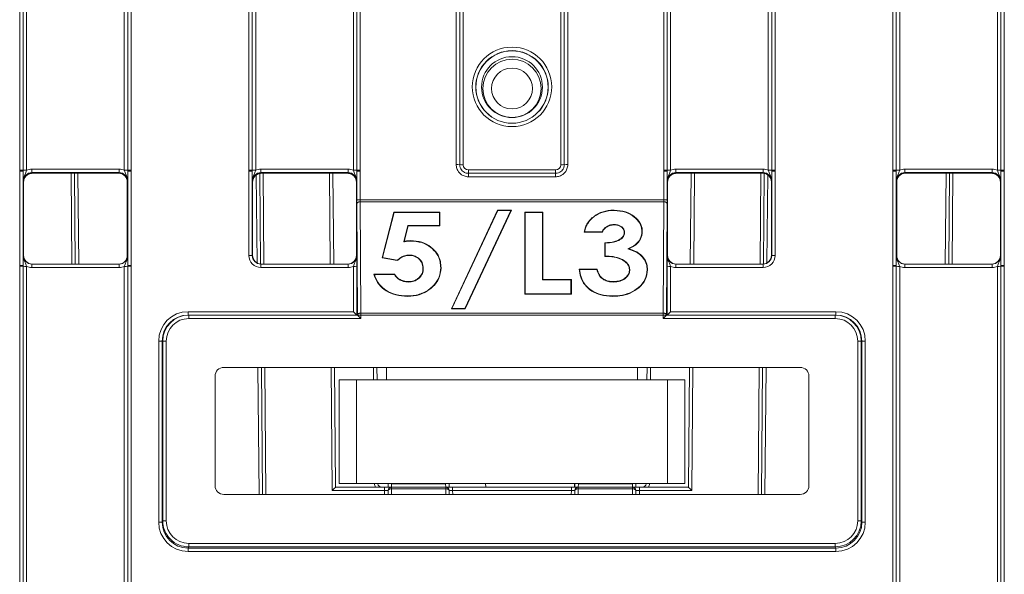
# Model space of a CAD drawing. Header units: millimetres. Extents: x 0 to 2100, y 0 to 1485.
# Tile 13 of 123: x 478 to 549, y 316 to 356. Entities that reach past the tile are written whole.
import ezdxf

# ---------------------------------------------------------------- set-up
doc = ezdxf.new("R2010")
doc.units = ezdxf.units.MM
doc.header["$LTSCALE"] = 5

msp = doc.modelspace()

# ---------------------------------------------------------------- linework, layer by layer
at = {"color": 7, "linetype": 'Continuous', "lineweight": 15}
for p, q in [((477.521, 345.397), (477.521, 357.518)), ((477.771, 357.516), (477.771, 345.395)), ((478.021, 357.514), (478.021, 345.393)), ((485.082, 345.393), (485.082, 357.514)), ((485.332, 345.395), (485.332, 357.516)), ((485.582, 357.518), (485.582, 345.397)), ((494.083, 345.397), (494.083, 357.518)), ((494.333, 357.516), (494.333, 345.395)), ((494.583, 357.514), (494.583, 345.393)), ((501.644, 345.393), (501.644, 357.514)), ((501.894, 345.395), (501.894, 357.516)), ((502.144, 357.518), (502.144, 345.397)), ((509.083, 345.802), (509.083, 357.518)), ((509.333, 357.516), (509.333, 345.8)), ((509.583, 357.514), (509.583, 345.798)), ((516.644, 345.798), (516.644, 357.514)), ((516.894, 345.8), (516.894, 357.516)), ((517.144, 357.518), (517.144, 345.802)), ((524.083, 345.397), (524.083, 357.518)), ((524.333, 357.516), (524.333, 345.395)), ((524.583, 357.514), (524.583, 345.393)), ((531.644, 345.393), (531.644, 357.514)), ((531.894, 345.395), (531.894, 357.516)), ((532.144, 357.518), (532.144, 345.397)), ((540.646, 345.397), (540.646, 357.518)), ((540.896, 357.516), (540.896, 345.395)), ((541.146, 357.514), (541.146, 345.393)), ((548.207, 345.393), (548.207, 357.514)), ((548.457, 345.395), (548.457, 357.516)), ((548.707, 357.518), (548.707, 345.397)), ((477.521, 345.337), (477.521, 345.397)), ((477.521, 338.515), (477.521, 345.337)), ((477.771, 345.395), (477.771, 345.335)), ((477.771, 345.335), (477.771, 338.513)), ((478.4, 345.227), (478.4, 345.479)), ((478.4, 345.479), (484.702, 345.479)), ((484.702, 345.227), (484.702, 345.479)), ((485.332, 345.335), (485.332, 345.395)), ((485.332, 338.513), (485.332, 345.335)), ((485.582, 345.397), (485.582, 345.337)), ((485.582, 345.337), (485.582, 338.515)), ((494.083, 345.337), (494.083, 345.397)), ((494.083, 339.239), (494.083, 345.337)), ((494.333, 345.395), (494.333, 345.335)), ((494.333, 345.335), (494.333, 339.237)), ((494.962, 345.227), (494.962, 345.479)), ((494.962, 345.479), (501.265, 345.479)), ((501.265, 345.227), (501.265, 345.479)), ((501.894, 345.335), (501.894, 345.395)), ((501.894, 343.26), (501.894, 345.335)), ((502.144, 345.397), (502.144, 345.337)), ((502.144, 345.337), (502.144, 343.262)), ((509.958, 345.175), (509.958, 345.423)), ((509.958, 345.423), (516.269, 345.423)), ((516.269, 345.175), (516.269, 345.423)), ((524.083, 345.337), (524.083, 345.397)), ((524.083, 343.262), (524.083, 345.337)), ((524.333, 345.395), (524.333, 345.335)), ((524.333, 345.335), (524.333, 343.26)), ((524.962, 345.227), (524.962, 345.479)), ((524.962, 345.479), (531.265, 345.479)), ((531.265, 345.227), (531.265, 345.479)), ((531.894, 345.335), (531.894, 345.395)), ((531.894, 339.237), (531.894, 345.335)), ((532.144, 345.397), (532.144, 345.337)), ((532.144, 345.337), (532.144, 339.239)), ((540.646, 345.337), (540.646, 345.397)), ((540.646, 338.515), (540.646, 345.337)), ((540.896, 345.395), (540.896, 345.335)), ((540.896, 345.335), (540.896, 338.513)), ((541.525, 345.227), (541.525, 345.479)), ((541.525, 345.479), (547.827, 345.479)), ((547.827, 345.227), (547.827, 345.479)), ((548.457, 345.335), (548.457, 345.395)), ((548.457, 338.513), (548.457, 345.335)), ((548.707, 345.397), (548.707, 345.337)), ((548.707, 345.337), (548.707, 338.515)), ((477.801, 344.55), (477.775, 344.602)), ((477.801, 344.55), (477.801, 339.237)), ((484.702, 345.227), (478.4, 345.227)), ((478.4, 345.227), (478.426, 345.175)), ((478.426, 345.175), (484.676, 345.175)), ((481.48, 345.175), (481.538, 338.612)), ((484.676, 345.175), (484.702, 345.227)), ((485.327, 344.602), (485.301, 344.55)), ((485.301, 344.55), (485.301, 339.237)), ((494.364, 344.55), (494.337, 344.602)), ((494.364, 344.55), (494.364, 339.237)), ((494.872, 345.163), (494.929, 338.615)), ((501.265, 345.227), (494.962, 345.227)), ((494.962, 345.227), (494.989, 345.175)), ((494.989, 345.175), (501.239, 345.175)), ((500.166, 345.175), (500.223, 338.612)), ((501.239, 345.175), (501.265, 345.227)), ((501.89, 344.602), (501.864, 344.55)), ((501.864, 339.237), (501.864, 344.55)), ((509.958, 344.927), (509.958, 345.175)), ((509.958, 345.175), (516.269, 345.175)), ((516.269, 344.927), (509.958, 344.927)), ((516.269, 344.927), (516.269, 345.175)), ((524.364, 344.55), (524.337, 344.602)), ((524.364, 344.55), (524.364, 339.237)), ((531.265, 345.227), (524.962, 345.227)), ((524.962, 345.227), (524.989, 345.175)), ((524.989, 345.175), (531.239, 345.175)), ((526.004, 338.612), (526.061, 345.175)), ((531.239, 345.175), (531.265, 345.227)), ((531.298, 338.615), (531.356, 345.164)), ((531.89, 344.602), (531.864, 344.55)), ((531.864, 339.237), (531.864, 344.55)), ((540.926, 344.55), (540.9, 344.602)), ((540.926, 339.237), (540.926, 344.55)), ((547.827, 345.227), (541.525, 345.227)), ((541.525, 345.227), (541.551, 345.175)), ((541.551, 345.175), (547.801, 345.175)), ((544.689, 338.612), (544.747, 345.175)), ((547.801, 345.175), (547.827, 345.227)), ((548.452, 344.602), (548.426, 344.55)), ((548.426, 339.237), (548.426, 344.55)), ((502.144, 343.262), (524.083, 343.262)), ((502.145, 343.119), (502.194, 335.076)), ((524.082, 343.119), (502.145, 343.119)), ((524.033, 335.076), (524.082, 343.119)), ((501.944, 334.931), (501.895, 342.974)), ((508.729, 335.373), (512.077, 342.511)), ((508.771, 335.398), (512.094, 342.484)), ((513.026, 342.484), (509.702, 335.398)), ((513.067, 342.511), (509.719, 335.373)), ((512.094, 342.484), (512.077, 342.511)), ((512.077, 342.511), (513.067, 342.511)), ((512.094, 342.484), (513.026, 342.484)), ((513.026, 342.484), (513.067, 342.511)), ((520.503, 342.484), (520.503, 342.511)), ((524.332, 342.974), (524.283, 334.931)), ((503.721, 339.072), (504.577, 342.359)), ((503.754, 339.092), (504.597, 342.332)), ((504.577, 342.359), (507.89, 342.359)), ((504.597, 342.332), (504.577, 342.359)), ((504.597, 342.332), (507.863, 342.332)), ((507.863, 342.332), (507.89, 342.359)), ((507.863, 342.332), (507.863, 341.397)), ((507.89, 342.359), (507.89, 341.372)), ((514.046, 342.359), (515.352, 342.359)), ((514.046, 336.436), (514.046, 342.359)), ((514.073, 342.332), (514.046, 342.359)), ((514.073, 342.332), (515.326, 342.332)), ((514.073, 336.461), (514.073, 342.332)), ((515.326, 342.332), (515.352, 342.359)), ((515.326, 342.332), (515.326, 337.472)), ((515.352, 342.359), (515.352, 337.499)), ((518.913, 341.94), (518.896, 341.961)), ((505.591, 341.397), (505.291, 340.216)), ((505.612, 341.372), (505.327, 340.252)), ((507.863, 341.397), (505.591, 341.397)), ((505.591, 341.397), (505.612, 341.372)), ((507.89, 341.372), (505.612, 341.372)), ((507.863, 341.397), (507.89, 341.372)), ((520.494, 341.473), (520.495, 341.448)), ((505.778, 340.282), (505.778, 340.309)), ((518.369, 340.942), (518.337, 340.916)), ((519.643, 340.916), (518.337, 340.916)), ((519.626, 340.942), (518.369, 340.942)), ((519.626, 340.942), (519.643, 340.916)), ((521.255, 340.89), (521.229, 340.89)), ((522.509, 340.957), (522.535, 340.958)), ((505.291, 340.216), (505.327, 340.252)), ((519.83, 339.17), (519.83, 340.157)), ((519.856, 340.132), (519.83, 340.157)), ((519.856, 339.195), (519.856, 340.132)), ((521.484, 339.709), (521.561, 339.717)), ((477.775, 339.237), (477.801, 339.237)), ((485.301, 339.237), (485.327, 339.237)), ((494.333, 339.237), (494.364, 339.237)), ((501.864, 339.237), (501.894, 339.237)), ((503.754, 339.092), (503.721, 339.072)), ((504.82, 338.867), (503.721, 339.072)), ((504.812, 338.894), (503.754, 339.092)), ((504.812, 338.894), (504.82, 338.867)), ((505.678, 339.271), (505.679, 339.246)), ((519.856, 339.195), (519.83, 339.17)), ((524.333, 339.237), (524.364, 339.237)), ((531.864, 339.237), (531.894, 339.237)), ((540.9, 339.237), (540.926, 339.237)), ((548.426, 339.237), (548.452, 339.237)), ((477.521, 338.455), (477.521, 338.515)), ((477.521, 314.462), (477.521, 338.455)), ((477.771, 338.513), (477.771, 338.453)), ((477.771, 338.453), (477.771, 314.459)), ((478.021, 338.451), (478.021, 314.457)), ((478.4, 338.365), (478.4, 338.612)), ((478.4, 338.612), (484.702, 338.612)), ((484.702, 338.365), (478.4, 338.365)), ((484.702, 338.365), (484.702, 338.612)), ((485.082, 314.457), (485.082, 338.451)), ((485.332, 338.453), (485.332, 338.513)), ((485.332, 314.459), (485.332, 338.453)), ((485.582, 338.515), (485.582, 338.455)), ((485.582, 338.455), (485.582, 314.462)), ((494.958, 338.365), (494.958, 338.612)), ((494.958, 338.612), (501.269, 338.612)), ((501.269, 338.365), (494.958, 338.365)), ((501.269, 338.365), (501.269, 338.612)), ((501.648, 335.176), (501.648, 338.451)), ((501.898, 338.453), (501.898, 334.928)), ((506.703, 338.307), (506.677, 338.308)), ((507.957, 338.344), (507.983, 338.345)), ((517.964, 338.258), (519.27, 338.258)), ((517.993, 338.231), (517.964, 338.258)), ((517.993, 338.231), (519.249, 338.231)), ((519.249, 338.231), (519.27, 338.258)), ((521.628, 338.212), (521.602, 338.212)), ((522.882, 338.201), (522.908, 338.201)), ((524.329, 334.928), (524.329, 338.453)), ((524.579, 338.451), (524.579, 335.176)), ((524.958, 338.612), (524.958, 338.365)), ((524.958, 338.612), (531.269, 338.612)), ((531.269, 338.365), (524.958, 338.365)), ((531.269, 338.612), (531.269, 338.365)), ((540.646, 338.455), (540.646, 338.515)), ((540.646, 314.462), (540.646, 338.455)), ((540.896, 338.513), (540.896, 338.453)), ((540.896, 338.453), (540.896, 314.459)), ((541.146, 338.451), (541.146, 314.457)), ((541.525, 338.365), (541.525, 338.612)), ((541.525, 338.612), (547.827, 338.612)), ((547.827, 338.365), (541.525, 338.365)), ((547.827, 338.365), (547.827, 338.612)), ((548.207, 314.457), (548.207, 338.451)), ((548.457, 338.453), (548.457, 338.513)), ((548.457, 314.459), (548.457, 338.453)), ((548.707, 338.515), (548.707, 338.455)), ((548.707, 338.455), (548.707, 314.462)), ((503.132, 337.879), (504.625, 337.879)), ((503.168, 337.851), (503.132, 337.879)), ((503.168, 337.851), (504.611, 337.851)), ((504.611, 337.851), (504.625, 337.879)), ((515.326, 337.472), (515.352, 337.499)), ((515.326, 337.472), (517.378, 337.472)), ((515.352, 337.499), (517.405, 337.499)), ((517.378, 337.472), (517.405, 337.499)), ((517.378, 337.472), (517.378, 336.461)), ((517.405, 337.499), (517.405, 336.436)), ((505.625, 337.32), (505.625, 337.347)), ((520.456, 337.32), (520.457, 337.347)), ((505.55, 336.309), (505.55, 336.284)), ((514.073, 336.461), (514.046, 336.436)), ((517.405, 336.436), (514.046, 336.436)), ((517.378, 336.461), (514.073, 336.461)), ((517.378, 336.461), (517.405, 336.436)), ((520.385, 336.309), (520.385, 336.284)), ((508.771, 335.398), (508.729, 335.373)), ((509.719, 335.373), (508.729, 335.373)), ((509.702, 335.398), (508.771, 335.398)), ((509.702, 335.398), (509.719, 335.373)), ((489.695, 335.176), (501.648, 335.176)), ((489.695, 335.176), (489.695, 334.928)), ((489.695, 334.928), (489.741, 334.928)), ((489.741, 334.928), (489.741, 334.678)), ((489.741, 334.928), (501.944, 334.928)), ((502.194, 334.678), (489.741, 334.678)), ((501.944, 334.931), (502.194, 334.931)), ((501.944, 334.928), (501.944, 334.931)), ((501.944, 334.928), (502.194, 334.678)), ((502.194, 335.076), (524.033, 335.076)), ((502.194, 335.076), (502.194, 334.931)), ((502.194, 334.931), (502.194, 334.678)), ((524.033, 334.931), (502.194, 334.931)), ((524.033, 335.076), (524.033, 334.931)), ((524.033, 334.678), (524.033, 334.931)), ((524.283, 334.931), (524.033, 334.931)), ((524.033, 334.678), (524.283, 334.928)), ((536.486, 334.678), (524.033, 334.678)), ((524.283, 334.931), (524.283, 334.928)), ((524.283, 334.928), (524.283, 334.928)), ((524.283, 334.928), (536.486, 334.928)), ((524.579, 335.176), (536.532, 335.176)), ((536.486, 334.678), (536.486, 334.928)), ((536.486, 334.928), (536.532, 334.928)), ((536.532, 334.928), (536.532, 335.176)), ((487.569, 319.964), (487.57, 333.051)), ((487.82, 333.053), (487.819, 319.966)), ((487.866, 333.053), (487.82, 333.053)), ((487.864, 320.056), (487.866, 333.053)), ((487.866, 333.053), (488.116, 333.053)), ((488.116, 333.053), (488.114, 320.056)), ((538.113, 320.056), (538.111, 333.053)), ((538.111, 333.053), (538.361, 333.053)), ((538.361, 333.053), (538.363, 320.056)), ((538.407, 333.053), (538.361, 333.053)), ((538.408, 319.966), (538.407, 333.053)), ((538.657, 333.051), (538.658, 319.964)), ((533.953, 331.147), (492.274, 331.147)), ((494.994, 331.147), (495.074, 321.968)), ((500.288, 331.147), (500.364, 322.496)), ((503.351, 331.147), (503.358, 330.246)), ((504.051, 331.147), (504.051, 330.246)), ((522.176, 330.246), (522.176, 331.147)), ((522.869, 330.246), (522.877, 331.147)), ((525.864, 322.496), (525.939, 331.147)), ((531.153, 321.968), (531.233, 331.147)), ((491.649, 330.522), (491.649, 322.593)), ((534.578, 322.593), (534.578, 330.522)), ((500.614, 322.746), (500.614, 330.246)), ((500.614, 330.246), (501.864, 330.246)), ((501.864, 330.246), (501.864, 322.746)), ((501.864, 330.246), (524.364, 330.246)), ((524.364, 322.746), (524.364, 330.246)), ((524.364, 330.246), (525.614, 330.246)), ((525.614, 330.246), (525.614, 322.746)), ((500.364, 322.496), (503.906, 322.496)), ((501.864, 322.746), (500.614, 322.746)), ((501.864, 322.746), (524.364, 322.746)), ((503.424, 322.746), (503.424, 322.744)), ((503.906, 322.248), (503.906, 322.496)), ((504.406, 322.496), (503.906, 322.496)), ((504.16, 322.744), (504.158, 322.496)), ((504.16, 322.744), (504.16, 322.746)), ((504.406, 322.496), (504.41, 322.744)), ((504.406, 322.371), (504.406, 322.496)), ((504.406, 322.496), (508.321, 322.496)), ((504.41, 322.744), (508.317, 322.744)), ((508.321, 322.496), (508.317, 322.744)), ((508.321, 322.371), (508.321, 322.496)), ((508.821, 322.496), (508.321, 322.496)), ((508.567, 322.746), (508.567, 322.744)), ((508.569, 322.496), (508.567, 322.744)), ((508.821, 322.248), (508.821, 322.496)), ((508.821, 322.496), (517.406, 322.496)), ((511.209, 322.746), (511.21, 322.496)), ((517.406, 322.248), (517.406, 322.496)), ((517.906, 322.496), (517.406, 322.496)), ((517.66, 322.744), (517.658, 322.496)), ((517.66, 322.744), (517.66, 322.746)), ((517.91, 322.744), (517.906, 322.496)), ((517.906, 322.371), (517.906, 322.496)), ((517.906, 322.496), (521.821, 322.496)), ((517.91, 322.744), (521.817, 322.744)), ((521.817, 322.744), (521.821, 322.496)), ((521.821, 322.371), (521.821, 322.496)), ((522.321, 322.496), (521.821, 322.496)), ((522.067, 322.746), (522.067, 322.744)), ((522.069, 322.496), (522.067, 322.744)), ((522.321, 322.248), (522.321, 322.496)), ((522.321, 322.496), (525.864, 322.496)), ((522.803, 322.744), (522.803, 322.746)), ((525.614, 322.746), (524.364, 322.746)), ((492.274, 321.968), (533.953, 321.968)), ((503.906, 322.248), (500.116, 322.248)), ((504.153, 321.968), (504.156, 322.248)), ((508.321, 322.371), (504.406, 322.371)), ((508.571, 322.248), (508.574, 321.968)), ((517.406, 322.248), (508.821, 322.248)), ((517.653, 321.968), (517.656, 322.248)), ((521.821, 322.371), (517.906, 322.371)), ((522.071, 322.248), (522.074, 321.968)), ((526.111, 322.248), (522.321, 322.248)), ((487.819, 319.966), (487.864, 320.056)), ((488.114, 320.056), (487.864, 320.056)), ((538.113, 320.056), (538.363, 320.056)), ((538.363, 320.056), (538.408, 319.966)), ((489.739, 318.43), (489.739, 318.18)), ((489.739, 318.43), (536.488, 318.43)), ((536.488, 318.43), (536.488, 318.18)), ((489.739, 318.18), (489.694, 318.091)), ((489.694, 318.091), (536.533, 318.091)), ((489.694, 317.839), (489.694, 318.091)), ((536.533, 317.839), (489.694, 317.839)), ((536.488, 318.18), (489.739, 318.18)), ((536.533, 318.091), (536.488, 318.18)), ((536.533, 317.839), (536.533, 318.091))]:
    msp.add_line(p, q, dxfattribs=at)
at = {"color": 8, "linetype": 'Continuous', "lineweight": 15}
for p, q in [((481.288, 338.612), (481.231, 345.175)), ((481.73, 345.175), (481.788, 338.612)), ((494.678, 338.695), (494.623, 345.055)), ((495.121, 345.175), (495.179, 338.612)), ((499.973, 338.612), (499.916, 345.175)), ((526.311, 345.175), (526.254, 338.612)), ((531.048, 338.612), (531.106, 345.175)), ((531.605, 345.057), (531.549, 338.695)), ((544.439, 338.612), (544.497, 345.175)), ((544.996, 345.175), (544.939, 338.612)), ((494.824, 321.968), (494.744, 331.147)), ((495.244, 331.147), (495.324, 321.968)), ((500.116, 322.248), (500.038, 331.147)), ((503.108, 330.246), (503.101, 331.147)), ((523.127, 331.147), (523.119, 330.246)), ((526.189, 331.147), (526.111, 322.248)), ((530.903, 321.968), (530.983, 331.147)), ((531.483, 331.147), (531.403, 321.968)), ((503.174, 322.744), (503.174, 322.746)), ((504.41, 322.746), (504.41, 322.744)), ((508.317, 322.744), (508.317, 322.746)), ((508.571, 322.746), (508.573, 322.496)), ((517.638, 322.496), (517.64, 322.746)), ((517.91, 322.746), (517.91, 322.744)), ((521.817, 322.744), (521.817, 322.746)), ((523.053, 322.746), (523.053, 322.744)), ((503.903, 321.968), (503.906, 322.248)), ((504.406, 322.371), (504.402, 321.968)), ((508.325, 321.968), (508.321, 322.371)), ((508.821, 322.248), (508.824, 321.968)), ((517.403, 321.968), (517.406, 322.248)), ((517.906, 322.371), (517.902, 321.968)), ((521.825, 321.968), (521.821, 322.371)), ((522.321, 322.248), (522.324, 321.968))]:
    msp.add_line(p, q, dxfattribs=at)
at = {"color": 7, "linetype": 'Continuous', "lineweight": 15, "flags": 128}
for points in [[(502.145, 343.119), (502.096, 343.116), (502.05, 343.108), (502.006, 343.094), (501.969, 343.076), (501.938, 343.054), (501.914, 343.029), (501.9, 343.002), (501.895, 342.974)], [(524.082, 343.119), (524.131, 343.116), (524.178, 343.108), (524.221, 343.094), (524.258, 343.076), (524.29, 343.054), (524.313, 343.029), (524.327, 343.002), (524.332, 342.974)], [(501.944, 334.931), (501.949, 334.959), (501.964, 334.986), (501.987, 335.011), (502.018, 335.033), (502.056, 335.051), (502.099, 335.065), (502.146, 335.073), (502.194, 335.076)], [(524.033, 335.076), (524.081, 335.073), (524.128, 335.065), (524.171, 335.051), (524.209, 335.033), (524.24, 335.011), (524.263, 334.986), (524.278, 334.959), (524.283, 334.931)], [(504.156, 322.248), (504.161, 322.273), (504.175, 322.296), (504.198, 322.317), (504.229, 322.336), (504.267, 322.351), (504.31, 322.362), (504.357, 322.369), (504.406, 322.371)], [(508.321, 322.371), (508.37, 322.369), (508.417, 322.362), (508.46, 322.351), (508.498, 322.336), (508.529, 322.317), (508.552, 322.296), (508.566, 322.273), (508.571, 322.248)], [(517.656, 322.248), (517.661, 322.273), (517.675, 322.296), (517.698, 322.317), (517.729, 322.336), (517.767, 322.351), (517.81, 322.362), (517.857, 322.369), (517.906, 322.371)], [(521.821, 322.371), (521.87, 322.369), (521.917, 322.362), (521.96, 322.351), (521.998, 322.336), (522.029, 322.317), (522.052, 322.296), (522.066, 322.273), (522.071, 322.248)]]:
    msp.add_lwpolyline(points, dxfattribs=at)
at = {"color": 7, "linetype": 'Continuous', "lineweight": 15}
for centre, radius in [((513.114, 351.421), 2.873), ((513.114, 351.418), 2.623), ((513.114, 351.409), 2.614), ((513.114, 351.404), 2.199), ((513.114, 351.31), 2.106), ((513.114, 351.305), 1.481)]:
    msp.add_circle(centre, radius, dxfattribs=at)
for centre, radius, start, end in [((477.582, 337.989), 7.408, 88.54048, 90.47395), ((477.582, 338.027), 7.311, 88.52467, 90.48406), ((477.959, 352.801), 7.408, 268.54048, 270.47395), ((485.143, 352.801), 7.408, 269.52605, 271.45952), ((485.52, 337.989), 7.408, 89.52605, 91.45952), ((485.52, 338.027), 7.311, 89.51594, 91.47533), ((494.144, 337.989), 7.408, 88.54048, 90.47395), ((494.145, 338.027), 7.311, 88.52467, 90.48406), ((494.522, 352.801), 7.408, 268.54048, 270.47395), ((501.705, 352.801), 7.408, 269.52605, 271.45952), ((502.083, 337.989), 7.408, 89.52605, 91.45952), ((502.082, 338.027), 7.311, 89.51594, 91.47533), ((509.144, 338.394), 7.408, 88.54048, 90.47395), ((509.522, 353.206), 7.408, 268.54048, 270.47395), ((516.705, 353.206), 7.408, 269.52605, 271.45952), ((517.083, 338.394), 7.408, 89.52605, 91.45952), ((524.144, 337.989), 7.408, 88.54048, 90.47395), ((524.145, 338.027), 7.311, 88.52467, 90.48406), ((524.522, 352.801), 7.408, 268.54048, 270.47395), ((531.705, 352.801), 7.408, 269.52605, 271.45952), ((532.083, 337.989), 7.408, 89.52605, 91.45952), ((532.082, 338.027), 7.311, 89.51594, 91.47533), ((540.707, 337.989), 7.408, 88.54048, 90.47395), ((540.707, 338.027), 7.311, 88.52467, 90.48406), ((541.084, 352.801), 7.408, 268.54048, 270.47395), ((548.268, 352.801), 7.408, 269.52605, 271.45952), ((548.645, 337.989), 7.408, 89.52605, 91.45952), ((548.645, 338.027), 7.311, 89.51594, 91.47533), ((502.082, 335.952), 7.311, 89.51594, 91.47533), ((524.145, 335.952), 7.311, 88.52467, 90.48406), ((494.145, 331.929), 7.311, 88.52467, 90.48406), ((532.082, 331.929), 7.311, 89.51594, 91.47533), ((477.582, 331.205), 7.311, 88.52467, 90.48406), ((477.582, 331.047), 7.408, 88.54048, 90.47395), ((477.959, 345.859), 7.408, 268.54048, 270.47395), ((485.143, 345.859), 7.408, 269.52605, 271.45952), ((485.52, 331.205), 7.311, 89.51594, 91.47533), ((485.52, 331.047), 7.408, 89.52605, 91.45952), ((501.71, 345.762), 7.311, 269.51594, 271.47533), ((524.517, 345.762), 7.311, 268.52467, 270.48406), ((540.707, 331.205), 7.311, 88.52467, 90.48406), ((540.707, 331.047), 7.408, 88.54048, 90.47395), ((541.084, 345.859), 7.408, 268.54048, 270.47395), ((548.268, 345.859), 7.408, 269.52605, 271.45952), ((548.645, 331.205), 7.311, 89.51594, 91.47533), ((548.645, 331.047), 7.408, 89.52605, 91.45952), ((487.633, 340.362), 7.311, 269.51158, 271.47097), ((538.594, 340.362), 7.311, 268.52903, 270.48842), ((503.299, 315.582), 7.164, 89.0002, 90.9998), ((503.674, 322.746), 0.25, 180.5, 270), ((504.406, 322.246), 0.25, 90, 179.5), ((504.285, 315.582), 7.164, 89.0002, 90.9998), ((508.442, 315.582), 7.164, 89.0002, 90.9998), ((508.321, 322.246), 0.25, 0.5, 90), ((517.906, 322.246), 0.25, 90, 179.5), ((517.785, 315.582), 7.164, 89.0002, 90.9998), ((521.942, 315.582), 7.164, 89.0002, 90.9998), ((521.821, 322.246), 0.25, 0.5, 90), ((522.553, 322.746), 0.25, 270, 359.5), ((522.928, 315.582), 7.164, 89.0002, 90.9998), ((487.632, 327.274), 7.311, 269.51158, 271.47097), ((538.595, 327.274), 7.311, 268.52903, 270.48842)]:
    msp.add_arc(centre, radius, start, end, dxfattribs=at)
at = {"color": 8, "linetype": 'Continuous', "lineweight": 15}
for centre, start, end in [((503.674, 322.748), 180.5, 210.28909), ((522.553, 322.748), 329.71091, 359.5)]:
    msp.add_arc(centre, 0.5, start, end, dxfattribs=at)
at = {"color": 7, "linetype": 'Continuous', "lineweight": 15}
for centre, major_axis, ratio, start_param, end_param in [((478.4, 344.604), (0.744, -0.46), 0.999915, 2.124401, 2.572762), ((484.702, 344.604), (0.744, 0.46), 0.999915, 0.56883, 1.017192), ((494.962, 344.604), (0.744, -0.46), 0.999915, 2.124401, 2.572762), ((501.265, 344.604), (0.744, 0.46), 0.999915, 0.56883, 1.017192), ((509.958, 345.798), (0.319, 0.197), 0.999915, 2.588064, 4.158784), ((516.269, 345.798), (0.319, -0.197), 0.999915, 5.265994, 6.836714), ((524.962, 344.604), (0.744, -0.46), 0.999915, 2.124401, 2.572762), ((531.265, 344.604), (0.744, 0.46), 0.999915, 0.56883, 1.017192), ((541.525, 344.604), (0.744, -0.46), 0.999915, 2.124401, 2.572762), ((547.827, 344.604), (0.744, 0.46), 0.999915, 0.56883, 1.017192), ((478.4, 344.602), (0.452, -0.432), 0.999832, 2.3335, 3.90422), ((478.432, 344.55), (0.63, 0), 0.991312, 1.570796, 3.132866), ((484.676, 344.55), (0.532, 0.329), 0.999915, 5.729657, 7.300377), ((484.702, 344.602), (0.452, 0.432), 0.999832, 5.520558, 7.091278), ((494.962, 344.602), (0.452, -0.432), 0.999832, 2.3335, 3.90422), ((494.994, 344.55), (0.63, 0), 0.991312, 1.570799, 3.132866), ((501.233, 344.55), (0.63, 0), 0.991312, 0.008726, 1.570793), ((501.265, 344.602), (0.452, 0.432), 0.999832, 5.520558, 7.091278), ((524.962, 344.602), (0.452, -0.432), 0.999832, 2.3335, 3.90422), ((524.994, 344.55), (0.63, 0), 0.991312, 1.570796, 3.132866), ((531.239, 344.55), (0.532, 0.329), 0.999915, 5.729657, 7.300377), ((531.265, 344.602), (0.452, 0.432), 0.999832, 5.520558, 7.091278), ((541.525, 344.602), (0.452, -0.432), 0.999832, 2.3335, 3.90422), ((541.551, 344.55), (0.532, -0.329), 0.999915, 2.124401, 3.695121), ((547.796, 344.55), (0.63, 0), 0.991312, 0.008726, 1.570793), ((547.827, 344.602), (0.452, 0.432), 0.999832, 5.520558, 7.091278), ((501.898, 343.264), (0, 0.5), 0.008727, 1.579524, 2.190389), ((502.148, 343.264), (0, 0.25), 0.017453, 1.579526, 2.190391), ((524.079, 343.264), (0, 0.25), 0.017453, 4.092794, 4.70366), ((524.329, 343.264), (0, 0.5), 0.008727, 4.092796, 4.703662), ((478.4, 339.237), (0.549, 0.3), 0.999873, 2.641898, 4.212618), ((478.426, 339.237), (0.532, 0.329), 0.999915, 2.588064, 4.158784), ((484.702, 339.237), (0.549, -0.3), 0.999873, 5.21216, 6.78288), ((494.958, 339.24), (0.744, 0.46), 0.999915, 2.588064, 4.158784), ((494.958, 339.237), (0.549, 0.3), 0.999873, 2.641898, 4.212618), ((494.989, 339.237), (0.532, 0.329), 0.999915, 2.588064, 4.158784), ((501.239, 339.237), (0.532, -0.329), 0.999915, 5.265994, 6.836714), ((501.269, 339.237), (0.549, -0.3), 0.999873, 5.21216, 6.78288), ((524.958, 339.237), (0.549, 0.3), 0.999873, 2.641898, 4.212618), ((524.989, 339.237), (0.532, 0.329), 0.999915, 2.588064, 4.158784), ((531.239, 339.237), (0.532, -0.329), 0.999915, 5.265994, 6.836714), ((531.269, 339.24), (0.744, -0.46), 0.999915, 5.265994, 6.836714), ((531.269, 339.237), (0.549, -0.3), 0.999873, 5.21216, 6.78288), ((541.525, 339.237), (0.549, 0.3), 0.999873, 2.641898, 4.212618), ((547.801, 339.237), (0.532, -0.329), 0.999915, 5.265994, 6.836714), ((547.827, 339.237), (0.549, -0.3), 0.999873, 5.21216, 6.78288), ((478.4, 339.24), (0.744, 0.46), 0.999915, 3.710423, 4.158784), ((484.702, 339.24), (0.744, -0.46), 0.999915, 5.265994, 5.714355), ((501.269, 339.24), (0.744, -0.46), 0.999915, 5.265994, 5.714355), ((524.958, 339.24), (0.744, 0.46), 0.999915, 3.710423, 4.158784), ((541.525, 339.24), (0.744, 0.46), 0.999915, 3.710423, 4.158784), ((547.827, 339.24), (0.744, -0.46), 0.999915, 5.265994, 5.714355), ((489.696, 333.051), (1.808, -1.117), 0.999915, 2.124416, 3.69506), ((489.696, 333.053), (1.617, -0.949), 0.999901, 2.101449, 3.672093), ((489.741, 333.053), (1.875, 0), 0.999972, 1.570796, 3.14144), ((489.741, 333.053), (-1.625, 0), 0.999962, 4.712389, 6.283033), ((501.648, 335.178), (-0.25, 0.25), 0.004363, 1.57516, 3.137229), ((501.944, 334.678), (0, 0.25), 0.008727, 6.27446, 6.283186), ((524.579, 335.178), (0.25, 0.25), 0.004363, 3.145956, 4.708026), ((536.486, 333.053), (1.875, 0), 0.999972, 0.000152, 1.570796), ((536.486, 333.053), (1.625, 0), 0.999962, 0.000152, 1.570796), ((536.532, 333.051), (1.808, 1.117), 0.999915, 5.729718, 7.300362), ((536.532, 333.053), (1.617, 0.949), 0.999901, 5.752685, 7.323329), ((492.274, 330.522), (0.625, 0), 0.999962, 1.570796, 3.141593), ((533.953, 330.522), (-0.625, 0), 0.999962, 3.141593, 4.712389), ((492.274, 322.593), (0.28, 0.559), 0.99981, 2.034505, 3.605149), ((500.116, 322.246), (0.248, 0.25), 0.004363, 0, 1.566395), ((526.111, 322.246), (-0.248, 0.25), 0.004363, 4.71679, 6.283185), ((533.953, 322.593), (-0.28, 0.559), 0.99981, 2.678036, 4.24868), ((503.906, 322.246), (0.25, 0.002), 0.008724, 6.283033, 7.853753), ((508.822, 322.246), (0.25, -0.002), 0.008724, 1.571025, 3.141745), ((517.406, 322.246), (0.25, 0.002), 0.008724, 6.283033, 7.853753), ((522.322, 322.246), (0.25, -0.002), 0.008724, 1.571025, 3.141745), ((489.695, 319.964), (1.808, 1.117), 0.999915, 2.588003, 4.158799), ((489.695, 319.966), (1.484, 1.146), 0.99989, 2.48427, 4.055066), ((489.739, 320.056), (0.839, 1.677), 0.99986, 2.034413, 3.60521), ((489.739, 320.056), (-0.727, -1.454), 0.99981, 5.176006, 6.746802), ((536.488, 320.056), (0.727, -1.454), 0.99981, 5.819568, 7.390364), ((536.488, 320.056), (-0.839, 1.677), 0.99986, 2.677976, 4.248772), ((536.533, 319.966), (1.484, -1.146), 0.99989, 5.369712, 6.940508), ((536.533, 319.964), (1.808, -1.117), 0.999915, 5.265979, 6.836775)]:
    msp.add_ellipse(centre, major_axis=major_axis, ratio=ratio, start_param=start_param, end_param=end_param, dxfattribs=at)
for points, knots in [([(477.775, 344.602), (477.775, 344.603), (477.775, 344.628), (477.774, 344.717), (477.772, 344.88), (477.771, 345.106), (477.771, 345.271), (477.771, 345.335)], [0, 0, 0, 0, 0.005551, 0.123014, 0.446974, 0.782817, 1, 1, 1, 1]), ([(477.775, 344.602), (477.775, 344.604), (477.775, 344.644), (477.784, 344.782), (477.847, 344.993), (477.951, 345.203), (478, 345.338), (478.021, 345.393)], [0, 0, 0, 0, 0.006601, 0.146171, 0.501239, 0.799231, 1, 1, 1, 1]), ([(485.082, 345.393), (485.102, 345.338), (485.151, 345.203), (485.255, 344.993), (485.318, 344.782), (485.327, 344.644), (485.327, 344.604), (485.327, 344.602)], [0, 0, 0, 0, 0.200769, 0.498761, 0.853829, 0.993399, 1, 1, 1, 1]), ([(485.332, 345.335), (485.331, 345.271), (485.331, 345.106), (485.33, 344.88), (485.328, 344.717), (485.327, 344.628), (485.327, 344.603), (485.327, 344.602)], [0, 0, 0, 0, 0.217183, 0.553026, 0.876986, 0.994449, 1, 1, 1, 1]), ([(494.337, 344.602), (494.337, 344.603), (494.337, 344.628), (494.336, 344.717), (494.335, 344.88), (494.333, 345.106), (494.333, 345.271), (494.333, 345.335)], [0, 0, 0, 0, 0.005551, 0.123014, 0.446974, 0.782817, 1, 1, 1, 1]), ([(494.337, 344.602), (494.337, 344.604), (494.337, 344.644), (494.347, 344.782), (494.41, 344.993), (494.513, 345.203), (494.563, 345.338), (494.583, 345.393)], [0, 0, 0, 0, 0.006601, 0.146171, 0.501239, 0.799231, 1, 1, 1, 1]), ([(501.644, 345.393), (501.664, 345.338), (501.714, 345.203), (501.817, 344.993), (501.88, 344.782), (501.89, 344.644), (501.89, 344.604), (501.89, 344.602)], [0, 0, 0, 0, 0.200769, 0.498761, 0.853829, 0.993399, 1, 1, 1, 1]), ([(501.894, 345.335), (501.894, 345.271), (501.894, 345.106), (501.892, 344.88), (501.891, 344.717), (501.89, 344.628), (501.89, 344.603), (501.89, 344.602)], [0, 0, 0, 0, 0.217183, 0.553026, 0.876986, 0.994449, 1, 1, 1, 1]), ([(509.958, 344.927), (509.903, 344.93), (509.749, 344.939), (509.531, 345.024), (509.325, 345.182), (509.17, 345.391), (509.092, 345.612), (509.085, 345.756), (509.083, 345.802)], [0, 0, 0, 0, 0.1211172, 0.3356162, 0.5000564, 0.6845187, 0.899008, 1, 1, 1, 1]), ([(509.333, 345.8), (509.335, 345.767), (509.34, 345.664), (509.395, 345.506), (509.506, 345.357), (509.653, 345.244), (509.809, 345.183), (509.918, 345.177), (509.958, 345.175)], [0, 0, 0, 0, 0.100993, 0.315482, 0.499944, 0.664383, 0.878882, 1, 1, 1, 1]), ([(517.144, 345.802), (517.141, 345.747), (517.132, 345.593), (517.047, 345.375), (516.889, 345.169), (516.68, 345.014), (516.459, 344.936), (516.315, 344.929), (516.269, 344.927)], [0, 0, 0, 0, 0.121117, 0.335616, 0.500056, 0.684519, 0.899008, 1, 1, 1, 1]), ([(516.269, 345.175), (516.302, 345.176), (516.405, 345.181), (516.563, 345.237), (516.712, 345.348), (516.825, 345.495), (516.886, 345.651), (516.892, 345.76), (516.894, 345.8)], [0, 0, 0, 0, 0.100993, 0.3154824, 0.4999436, 0.6643827, 0.8788817, 1, 1, 1, 1]), ([(524.337, 344.602), (524.337, 344.603), (524.337, 344.628), (524.336, 344.717), (524.335, 344.88), (524.333, 345.106), (524.333, 345.271), (524.333, 345.335)], [0, 0, 0, 0, 0.005551, 0.123014, 0.446974, 0.782817, 1, 1, 1, 1]), ([(524.337, 344.602), (524.337, 344.604), (524.337, 344.644), (524.347, 344.782), (524.41, 344.993), (524.513, 345.203), (524.563, 345.338), (524.583, 345.393)], [0, 0, 0, 0, 0.006601, 0.146171, 0.501239, 0.799231, 1, 1, 1, 1]), ([(531.644, 345.393), (531.664, 345.338), (531.714, 345.203), (531.817, 344.993), (531.88, 344.782), (531.89, 344.644), (531.89, 344.604), (531.89, 344.602)], [0, 0, 0, 0, 0.200769, 0.498761, 0.853829, 0.993399, 1, 1, 1, 1]), ([(531.894, 345.335), (531.894, 345.271), (531.894, 345.106), (531.892, 344.88), (531.891, 344.717), (531.89, 344.628), (531.89, 344.603), (531.89, 344.602)], [0, 0, 0, 0, 0.217183, 0.553026, 0.876986, 0.994449, 1, 1, 1, 1]), ([(540.9, 344.602), (540.9, 344.603), (540.9, 344.628), (540.899, 344.717), (540.897, 344.88), (540.896, 345.106), (540.896, 345.271), (540.896, 345.335)], [0, 0, 0, 0, 0.0055506, 0.1230141, 0.4469737, 0.7828174, 1, 1, 1, 1]), ([(540.9, 344.602), (540.9, 344.604), (540.9, 344.644), (540.909, 344.782), (540.972, 344.993), (541.076, 345.203), (541.125, 345.338), (541.146, 345.393)], [0, 0, 0, 0, 0.006601, 0.146171, 0.501239, 0.799231, 1, 1, 1, 1]), ([(548.207, 345.393), (548.227, 345.338), (548.276, 345.203), (548.38, 344.993), (548.443, 344.782), (548.452, 344.644), (548.452, 344.604), (548.452, 344.602)], [0, 0, 0, 0, 0.2007687, 0.4987608, 0.8538291, 0.9933988, 1, 1, 1, 1]), ([(548.457, 345.335), (548.456, 345.271), (548.456, 345.106), (548.455, 344.88), (548.453, 344.717), (548.452, 344.628), (548.452, 344.603), (548.452, 344.602)], [0, 0, 0, 0, 0.217183, 0.553026, 0.876986, 0.994449, 1, 1, 1, 1]), ([(477.801, 344.555), (477.811, 344.635), (477.83, 344.797), (477.974, 345.002), (478.18, 345.147), (478.344, 345.165), (478.426, 345.175)], [0, 0, 0, 0, 0.245899, 0.497266, 0.748633, 1, 1, 1, 1]), ([(494.364, 344.555), (494.373, 344.635), (494.393, 344.797), (494.536, 345.002), (494.743, 345.147), (494.907, 345.165), (494.989, 345.175)], [0, 0, 0, 0, 0.2458986, 0.4972657, 0.7486329, 1, 1, 1, 1]), ([(501.239, 345.175), (501.32, 345.165), (501.484, 345.147), (501.691, 345.002), (501.834, 344.797), (501.854, 344.635), (501.864, 344.555)], [0, 0, 0, 0, 0.251367, 0.502734, 0.754101, 1, 1, 1, 1]), ([(524.364, 344.555), (524.373, 344.635), (524.393, 344.797), (524.536, 345.002), (524.743, 345.147), (524.907, 345.165), (524.989, 345.175)], [0, 0, 0, 0, 0.2458986, 0.4972657, 0.7486329, 1, 1, 1, 1]), ([(547.801, 345.175), (547.883, 345.165), (548.047, 345.147), (548.253, 345.002), (548.397, 344.797), (548.416, 344.635), (548.426, 344.555)], [0, 0, 0, 0, 0.251367, 0.502734, 0.754101, 1, 1, 1, 1]), ([(518.896, 341.961), (519.094, 342.102), (519.487, 342.381), (520.088, 342.503), (520.424, 342.51), (520.503, 342.511)], [0, 0, 0, 0, 0.436912, 0.865965, 1, 1, 1, 1]), ([(518.913, 341.94), (519.111, 342.081), (519.503, 342.358), (520.098, 342.476), (520.427, 342.482), (520.503, 342.484)], [0, 0, 0, 0, 0.441857, 0.869753, 1, 1, 1, 1]), ([(520.503, 342.511), (520.786, 342.489), (521.328, 342.447), (521.974, 342.076), (522.403, 341.61), (522.529, 341.21), (522.534, 340.994), (522.535, 340.958)], [0, 0, 0, 0, 0.271456, 0.521674, 0.7413, 0.95722, 1, 1, 1, 1]), ([(520.503, 342.484), (520.782, 342.462), (521.319, 342.421), (521.958, 342.054), (522.382, 341.594), (522.503, 341.201), (522.508, 340.99), (522.509, 340.957)], [0, 0, 0, 0, 0.272427, 0.524012, 0.744205, 0.959718, 1, 1, 1, 1]), ([(518.337, 340.916), (518.364, 341.043), (518.411, 341.268), (518.579, 341.633), (518.775, 341.836), (518.896, 341.961)], [0, 0, 0, 0, 0.334119, 0.590763, 1, 1, 1, 1]), ([(518.369, 340.942), (518.394, 341.058), (518.441, 341.27), (518.602, 341.619), (518.795, 341.818), (518.913, 341.94)], [0, 0, 0, 0, 0.318666, 0.582752, 1, 1, 1, 1]), ([(520.494, 341.473), (520.379, 341.463), (520.151, 341.442), (519.87, 341.282), (519.7, 341.105), (519.644, 340.982), (519.626, 340.942)], [0, 0, 0, 0, 0.29798, 0.584523, 0.863162, 1, 1, 1, 1]), ([(520.495, 341.448), (520.401, 341.441), (520.193, 341.426), (519.924, 341.289), (519.731, 341.108), (519.669, 340.973), (519.643, 340.916)], [0, 0, 0, 0, 0.244786, 0.539173, 0.806063, 1, 1, 1, 1]), ([(521.255, 340.89), (521.248, 340.963), (521.233, 341.1), (521.101, 341.271), (520.923, 341.396), (520.709, 341.466), (520.561, 341.471), (520.494, 341.473)], [0, 0, 0, 0, 0.230547, 0.425691, 0.620121, 0.829242, 1, 1, 1, 1]), ([(521.229, 340.89), (521.222, 340.961), (521.208, 341.091), (521.081, 341.254), (520.91, 341.374), (520.704, 341.44), (520.56, 341.446), (520.495, 341.448)], [0, 0, 0, 0, 0.2287961, 0.4226229, 0.6156656, 0.8249896, 1, 1, 1, 1]), ([(505.291, 340.216), (505.328, 340.224), (505.402, 340.241), (505.514, 340.262), (505.639, 340.278), (505.728, 340.28), (505.778, 340.282)], [0, 0, 0, 0, 0.231753, 0.463597, 0.695518, 1, 1, 1, 1]), ([(505.327, 340.252), (505.364, 340.26), (505.438, 340.276), (505.588, 340.301), (505.702, 340.306), (505.778, 340.309)], [0, 0, 0, 0, 0.250876, 0.501857, 1, 1, 1, 1]), ([(505.778, 340.309), (506.054, 340.288), (506.599, 340.248), (507.258, 339.881), (507.725, 339.393), (507.953, 338.862), (507.974, 338.498), (507.983, 338.345)], [0, 0, 0, 0, 0.224943, 0.44462, 0.63276, 0.844989, 1, 1, 1, 1]), ([(505.778, 340.282), (506.054, 340.261), (506.596, 340.22), (507.249, 339.854), (507.707, 339.37), (507.928, 338.848), (507.948, 338.493), (507.957, 338.344)], [0, 0, 0, 0, 0.22789, 0.447581, 0.636202, 0.847962, 1, 1, 1, 1]), ([(519.83, 340.157), (520.065, 340.173), (520.417, 340.197), (520.852, 340.35), (521.085, 340.527), (521.211, 340.719), (521.224, 340.838), (521.229, 340.89)], [0, 0, 0, 0, 0.383643, 0.572981, 0.763604, 0.894471, 1, 1, 1, 1]), ([(519.856, 340.132), (520.058, 340.146), (520.393, 340.17), (520.816, 340.301), (521.087, 340.488), (521.236, 340.694), (521.25, 340.836), (521.255, 340.89)], [0, 0, 0, 0, 0.326846, 0.543761, 0.718671, 0.894704, 1, 1, 1, 1]), ([(522.509, 340.957), (522.485, 340.782), (522.439, 340.438), (522.055, 339.985), (521.681, 339.804), (521.484, 339.709)], [0, 0, 0, 0, 0.331741, 0.648832, 1, 1, 1, 1]), ([(522.535, 340.958), (522.511, 340.778), (522.463, 340.426), (522.087, 339.983), (521.735, 339.804), (521.561, 339.717)], [0, 0, 0, 0, 0.347444, 0.678771, 1, 1, 1, 1]), ([(521.484, 339.709), (521.741, 339.627), (522.189, 339.483), (522.635, 339.051), (522.855, 338.622), (522.874, 338.329), (522.882, 338.201)], [0, 0, 0, 0, 0.326708, 0.569142, 0.811406, 1, 1, 1, 1]), ([(521.561, 339.717), (521.758, 339.652), (522.177, 339.515), (522.631, 339.109), (522.878, 338.644), (522.899, 338.339), (522.908, 338.201)], [0, 0, 0, 0, 0.256118, 0.545229, 0.795079, 1, 1, 1, 1]), ([(477.771, 338.513), (477.771, 338.578), (477.771, 338.741), (477.772, 338.965), (477.774, 339.125), (477.775, 339.212), (477.775, 339.236), (477.775, 339.237)], [0, 0, 0, 0, 0.217183, 0.553026, 0.876986, 0.994449, 1, 1, 1, 1]), ([(477.775, 339.237), (477.775, 339.236), (477.775, 339.196), (477.784, 339.059), (477.847, 338.849), (477.951, 338.641), (478, 338.506), (478.021, 338.451)], [0, 0, 0, 0, 0.006601, 0.146171, 0.501239, 0.799231, 1, 1, 1, 1]), ([(485.301, 339.237), (485.292, 339.155), (485.273, 338.992), (485.128, 338.785), (484.923, 338.642), (484.761, 338.622), (484.681, 338.612)], [0, 0, 0, 0, 0.251367, 0.502734, 0.754101, 1, 1, 1, 1]), ([(485.082, 338.451), (485.102, 338.506), (485.151, 338.641), (485.255, 338.849), (485.318, 339.059), (485.327, 339.196), (485.327, 339.236), (485.327, 339.237)], [0, 0, 0, 0, 0.200769, 0.498761, 0.853829, 0.993399, 1, 1, 1, 1]), ([(485.327, 339.237), (485.327, 339.236), (485.327, 339.212), (485.328, 339.125), (485.33, 338.965), (485.331, 338.741), (485.331, 338.578), (485.332, 338.513)], [0, 0, 0, 0, 0.005551, 0.123014, 0.446974, 0.782817, 1, 1, 1, 1]), ([(501.648, 338.451), (501.668, 338.506), (501.718, 338.641), (501.822, 338.849), (501.885, 339.059), (501.894, 339.196), (501.894, 339.236), (501.894, 339.237)], [0, 0, 0, 0, 0.200769, 0.498761, 0.853829, 0.993399, 1, 1, 1, 1]), ([(501.894, 339.237), (501.894, 339.236), (501.894, 339.212), (501.895, 339.125), (501.897, 338.965), (501.898, 338.725), (501.898, 338.538), (501.898, 338.453)], [0, 0, 0, 0, 0.005208, 0.115431, 0.419419, 0.734558, 1, 1, 1, 1]), ([(505.678, 339.271), (505.565, 339.259), (505.312, 339.234), (505.025, 339.074), (504.87, 338.943), (504.812, 338.894)], [0, 0, 0, 0, 0.335223, 0.75206, 1, 1, 1, 1]), ([(505.679, 339.246), (505.568, 339.234), (505.32, 339.209), (505.034, 339.05), (504.88, 338.918), (504.82, 338.867)], [0, 0, 0, 0, 0.329596, 0.740613, 1, 1, 1, 1]), ([(506.703, 338.307), (506.688, 338.453), (506.662, 338.703), (506.425, 339.006), (506.149, 339.191), (505.881, 339.264), (505.731, 339.269), (505.678, 339.271)], [0, 0, 0, 0, 0.3044361, 0.5232262, 0.7421134, 0.9092988, 1, 1, 1, 1]), ([(506.677, 338.308), (506.662, 338.449), (506.637, 338.692), (506.407, 338.987), (506.139, 339.167), (505.878, 339.239), (505.731, 339.244), (505.679, 339.246)], [0, 0, 0, 0, 0.302849, 0.521471, 0.740138, 0.907484, 1, 1, 1, 1]), ([(521.602, 338.212), (521.593, 338.294), (521.574, 338.475), (521.379, 338.74), (521.018, 338.98), (520.477, 339.143), (520.056, 339.16), (519.83, 339.17)], [0, 0, 0, 0, 0.127451, 0.28158, 0.465722, 0.712356, 1, 1, 1, 1]), ([(521.628, 338.212), (521.615, 338.314), (521.588, 338.518), (521.352, 338.797), (520.964, 339.034), (520.434, 339.17), (520.043, 339.187), (519.856, 339.195)], [0, 0, 0, 0, 0.158184, 0.313079, 0.507426, 0.763431, 1, 1, 1, 1]), ([(524.329, 338.453), (524.329, 338.538), (524.329, 338.725), (524.33, 338.965), (524.332, 339.125), (524.333, 339.212), (524.333, 339.236), (524.333, 339.237)], [0, 0, 0, 0, 0.265442, 0.580581, 0.884569, 0.994792, 1, 1, 1, 1]), ([(524.333, 339.237), (524.333, 339.236), (524.333, 339.196), (524.342, 339.059), (524.405, 338.849), (524.509, 338.641), (524.559, 338.506), (524.579, 338.451)], [0, 0, 0, 0, 0.006601, 0.146171, 0.501239, 0.799231, 1, 1, 1, 1]), ([(540.896, 338.513), (540.896, 338.578), (540.896, 338.741), (540.897, 338.965), (540.899, 339.125), (540.9, 339.212), (540.9, 339.236), (540.9, 339.237)], [0, 0, 0, 0, 0.217183, 0.553026, 0.876986, 0.994449, 1, 1, 1, 1]), ([(540.9, 339.237), (540.9, 339.236), (540.9, 339.196), (540.909, 339.059), (540.972, 338.849), (541.076, 338.641), (541.125, 338.506), (541.146, 338.451)], [0, 0, 0, 0, 0.006601, 0.146171, 0.501239, 0.799231, 1, 1, 1, 1]), ([(541.546, 338.612), (541.466, 338.622), (541.304, 338.642), (541.099, 338.785), (540.954, 338.992), (540.935, 339.155), (540.926, 339.237)], [0, 0, 0, 0, 0.245899, 0.497266, 0.748633, 1, 1, 1, 1]), ([(548.207, 338.451), (548.227, 338.506), (548.276, 338.641), (548.38, 338.849), (548.443, 339.059), (548.452, 339.196), (548.452, 339.236), (548.452, 339.237)], [0, 0, 0, 0, 0.200769, 0.498761, 0.853829, 0.993399, 1, 1, 1, 1]), ([(548.452, 339.237), (548.452, 339.236), (548.452, 339.212), (548.453, 339.125), (548.455, 338.965), (548.456, 338.741), (548.456, 338.578), (548.457, 338.513)], [0, 0, 0, 0, 0.005551, 0.123014, 0.446974, 0.782817, 1, 1, 1, 1]), ([(507.983, 338.345), (507.951, 338.066), (507.887, 337.518), (507.325, 336.864), (506.614, 336.433), (505.986, 336.294), (505.634, 336.286), (505.55, 336.284)], [0, 0, 0, 0, 0.26174, 0.512479, 0.728269, 0.935818, 1, 1, 1, 1]), ([(507.957, 338.344), (507.936, 338.12), (507.896, 337.674), (507.498, 337.076), (506.9, 336.598), (506.204, 336.339), (505.732, 336.317), (505.55, 336.309)], [0, 0, 0, 0, 0.213174, 0.423585, 0.633374, 0.858873, 1, 1, 1, 1]), ([(505.625, 337.347), (505.755, 337.358), (506.011, 337.379), (506.322, 337.557), (506.554, 337.797), (506.664, 338.06), (506.673, 338.238), (506.677, 338.308)], [0, 0, 0, 0, 0.220229, 0.431921, 0.626759, 0.853798, 1, 1, 1, 1]), ([(505.625, 337.32), (505.759, 337.331), (506.021, 337.353), (506.339, 337.536), (506.576, 337.781), (506.69, 338.052), (506.7, 338.235), (506.703, 338.307)], [0, 0, 0, 0, 0.220655, 0.431302, 0.62594, 0.852663, 1, 1, 1, 1]), ([(520.385, 336.284), (520.095, 336.302), (519.559, 336.335), (518.859, 336.644), (518.353, 337.094), (518.044, 337.655), (517.991, 338.06), (517.964, 338.258)], [0, 0, 0, 0, 0.226674, 0.417909, 0.609074, 0.80765, 1, 1, 1, 1]), ([(520.385, 336.309), (520.095, 336.327), (519.562, 336.36), (518.868, 336.669), (518.369, 337.115), (518.073, 337.66), (518.019, 338.047), (517.993, 338.231)], [0, 0, 0, 0, 0.2314511, 0.4245, 0.6174755, 0.8177519, 1, 1, 1, 1]), ([(519.249, 338.231), (519.291, 338.084), (519.359, 337.842), (519.612, 337.559), (519.911, 337.394), (520.207, 337.328), (520.391, 337.322), (520.456, 337.32)], [0, 0, 0, 0, 0.303482, 0.499755, 0.696163, 0.891114, 1, 1, 1, 1]), ([(519.27, 338.258), (519.31, 338.111), (519.375, 337.87), (519.621, 337.587), (519.911, 337.423), (520.204, 337.356), (520.388, 337.349), (520.457, 337.347)], [0, 0, 0, 0, 0.306848, 0.500346, 0.694084, 0.885082, 1, 1, 1, 1]), ([(522.908, 338.201), (522.879, 337.958), (522.821, 337.479), (522.324, 336.897), (521.676, 336.488), (520.999, 336.305), (520.558, 336.29), (520.385, 336.284)], [0, 0, 0, 0, 0.230962, 0.455675, 0.655876, 0.865127, 1, 1, 1, 1]), ([(522.882, 338.201), (522.853, 337.962), (522.797, 337.49), (522.308, 336.917), (521.669, 336.514), (520.998, 336.33), (520.559, 336.315), (520.385, 336.309)], [0, 0, 0, 0, 0.229795, 0.453565, 0.653207, 0.862744, 1, 1, 1, 1]), ([(520.456, 337.32), (520.622, 337.332), (520.919, 337.354), (521.283, 337.547), (521.524, 337.787), (521.62, 338.027), (521.627, 338.167), (521.628, 338.212)], [0, 0, 0, 0, 0.27586, 0.493193, 0.710382, 0.907387, 1, 1, 1, 1]), ([(520.457, 337.347), (520.619, 337.359), (520.91, 337.38), (521.266, 337.569), (521.502, 337.803), (521.595, 338.035), (521.6, 338.17), (521.602, 338.212)], [0, 0, 0, 0, 0.277773, 0.495839, 0.71377, 0.910271, 1, 1, 1, 1]), ([(505.55, 336.284), (505.268, 336.302), (504.722, 336.337), (503.999, 336.659), (503.457, 337.131), (503.226, 337.575), (503.148, 337.829), (503.132, 337.879)], [0, 0, 0, 0, 0.249685, 0.482029, 0.714434, 0.943613, 1, 1, 1, 1]), ([(505.55, 336.309), (505.268, 336.327), (504.725, 336.362), (504.008, 336.684), (503.475, 337.151), (503.254, 337.578), (503.179, 337.815), (503.168, 337.851)], [0, 0, 0, 0, 0.25575, 0.491012, 0.726344, 0.957813, 1, 1, 1, 1]), ([(504.611, 337.851), (504.69, 337.746), (504.835, 337.555), (505.176, 337.377), (505.446, 337.325), (505.596, 337.321), (505.625, 337.32)], [0, 0, 0, 0, 0.355098, 0.643679, 0.932361, 1, 1, 1, 1]), ([(504.625, 337.879), (504.703, 337.773), (504.844, 337.583), (505.178, 337.406), (505.444, 337.352), (505.594, 337.348), (505.625, 337.347)], [0, 0, 0, 0, 0.35784, 0.642315, 0.926839, 1, 1, 1, 1])]:
    msp.add_open_spline(points, degree=3, knots=knots, dxfattribs=at)

doc.saveas('drawing.dxf')
